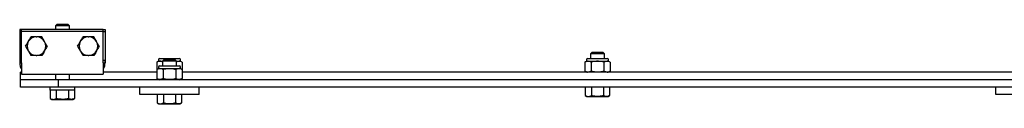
# Model space of a CAD drawing. Header units: inches. Extents: x -2 to 115, y -4 to 88.
# Tile 2 of 9: x -1.67 to 31.45, y 47.23 to 49.92. Entities that reach past the tile are written whole.
import ezdxf

# ---------------------------------------------------------------- set-up
doc = ezdxf.new("R2010")
doc.units = ezdxf.units.IN
doc.header["$MEASUREMENT"] = 0

msp = doc.modelspace()

# ---------------------------------------------------------------- linework, layer by layer
at = {"color": 7, "linetype": 'Continuous', "lineweight": 25}
for p, q in [((-1.61, 49.736), (-1.672, 49.736)), ((-1.672, 49.736), (-1.672, 49.673)), ((1.14, 49.736), (-1.61, 49.736)), ((-1.61, 49.673), (-1.61, 49.736)), ((-0.412, 49.918), (-0.471, 49.859)), ((-0.471, 49.859), (-0.471, 49.736)), ((-0.235, 49.859), (-0.471, 49.859)), ((-0.412, 49.918), (-0.235, 49.918)), ((-0.235, 49.918), (-0.058, 49.918)), ((0.001, 49.859), (-0.235, 49.859)), ((0.001, 49.859), (-0.058, 49.918)), ((0.001, 49.736), (0.001, 49.859)), ((1.14, 49.673), (1.14, 49.736)), ((1.14, 49.736), (1.203, 49.736)), ((1.203, 49.736), (1.203, 49.673)), ((-1.61, 49.673), (-1.672, 49.673)), ((-1.672, 49.673), (-1.672, 48.704)), ((1.14, 49.673), (-1.61, 49.673)), ((-1.61, 48.611), (-1.61, 49.673)), ((-1.122, 49.488), (-1.098, 49.488)), ((0.628, 49.488), (0.652, 49.488)), ((1.14, 48.611), (1.14, 49.673)), ((1.14, 49.673), (1.203, 49.673)), ((1.203, 49.673), (1.203, 48.704)), ((-1.61, 48.704), (-1.672, 48.704)), ((-1.672, 48.704), (-1.672, 48.611)), ((-1.122, 48.858), (-1.098, 48.858)), ((0.628, 48.858), (0.652, 48.858)), ((1.14, 48.704), (1.203, 48.704)), ((1.203, 48.704), (1.203, 48.611)), ((2.995, 48.723), (2.995, 48.672)), ((3.034, 48.763), (3.365, 48.763)), ((3.188, 48.729), (3.129, 48.67)), ((3.188, 48.729), (3.365, 48.729)), ((3.365, 48.763), (3.696, 48.763)), ((3.365, 48.729), (3.542, 48.729)), ((3.601, 48.67), (3.542, 48.729)), ((3.735, 48.672), (3.735, 48.723)), ((17.395, 48.723), (17.395, 48.672)), ((17.434, 48.763), (17.765, 48.763)), ((17.588, 48.979), (17.529, 48.92)), ((17.529, 48.92), (17.529, 48.763)), ((17.765, 48.92), (17.529, 48.92)), ((17.588, 48.979), (17.765, 48.979)), ((17.765, 48.979), (17.942, 48.979)), ((18.001, 48.92), (17.765, 48.92)), ((17.765, 48.763), (18.096, 48.763)), ((18.001, 48.92), (17.942, 48.979)), ((18.001, 48.763), (18.001, 48.92)), ((18.135, 48.672), (18.135, 48.723)), ((-1.672, 48.673), (-1.662, 48.596)), ((-1.61, 48.611), (-1.672, 48.611)), ((-1.61, 48.611), (-1.61, 48.236)), ((1.14, 48.611), (1.14, 48.236)), ((1.14, 48.611), (1.203, 48.611)), ((1.192, 48.6), (1.203, 48.673)), ((2.938, 48.634), (2.938, 48.384)), ((2.938, 48.384), (2.938, 48.086)), ((2.995, 48.672), (3.131, 48.672)), ((2.995, 48.473), (2.995, 48.422)), ((2.995, 48.422), (3.365, 48.422)), ((3.034, 48.513), (3.365, 48.513)), ((3.129, 48.67), (3.129, 48.513)), ((3.365, 48.67), (3.129, 48.67)), ((3.151, 48.384), (3.151, 48.086)), ((3.601, 48.67), (3.365, 48.67)), ((3.365, 48.513), (3.696, 48.513)), ((3.365, 48.422), (3.735, 48.422)), ((3.579, 48.384), (3.579, 48.086)), ((3.599, 48.672), (3.735, 48.672)), ((3.601, 48.513), (3.601, 48.67)), ((3.735, 48.422), (3.735, 48.473)), ((3.792, 48.634), (3.792, 48.384)), ((3.792, 48.384), (3.792, 48.086)), ((17.338, 48.634), (17.338, 48.336)), ((17.395, 48.672), (17.765, 48.672)), ((17.551, 48.634), (17.551, 48.336)), ((17.765, 48.672), (18.135, 48.672)), ((17.979, 48.634), (17.979, 48.336)), ((18.192, 48.634), (18.192, 48.336)), ((-1.643, 48.048), (-1.643, 48.298)), ((-1.61, 48.298), (-1.643, 48.298)), ((-1.643, 47.798), (-1.643, 48.048)), ((-0.363, 48.048), (-1.643, 48.048)), ((-1.61, 48.236), (1.14, 48.236)), ((-0.471, 48.236), (-0.471, 48.048)), ((-0.363, 47.798), (-0.363, 48.048)), ((17.765, 48.048), (-0.363, 48.048)), ((0.001, 48.048), (0.001, 48.236)), ((2.938, 48.298), (1.14, 48.298)), ((34.39, 48.298), (3.792, 48.298)), ((35.893, 48.048), (17.765, 48.048)), ((-0.363, 47.798), (-1.643, 47.798)), ((-0.648, 47.7), (-0.648, 47.798)), ((0.179, 47.7), (-0.648, 47.7)), ((-0.644, 47.7), (-0.644, 47.416)), ((-0.44, 47.7), (-0.44, 47.416)), ((3.727, 47.798), (-0.363, 47.798)), ((-0.03, 47.7), (-0.03, 47.416)), ((0.174, 47.7), (0.174, 47.416)), ((0.179, 47.7), (0.179, 47.798)), ((2.365, 47.548), (2.365, 47.798)), ((4.365, 47.798), (3.727, 47.798)), ((31.165, 47.798), (4.365, 47.798)), ((4.365, 47.548), (4.365, 47.798)), ((17.356, 47.798), (17.356, 47.515)), ((17.56, 47.798), (17.56, 47.515)), ((17.97, 47.798), (17.97, 47.515)), ((18.174, 47.798), (18.174, 47.515)), ((31.165, 47.548), (31.165, 47.798)), ((33.165, 47.798), (31.165, 47.798)), ((-0.644, 47.416), (-0.589, 47.385)), ((-0.589, 47.385), (-0.542, 47.385)), ((-0.542, 47.385), (-0.235, 47.385)), ((-0.235, 47.385), (0.072, 47.385)), ((0.072, 47.385), (0.12, 47.385)), ((0.12, 47.385), (0.174, 47.416)), ((4.365, 47.548), (2.365, 47.548)), ((2.956, 47.548), (2.956, 47.265)), ((3.16, 47.548), (3.16, 47.265)), ((3.57, 47.548), (3.57, 47.265)), ((3.774, 47.548), (3.774, 47.265)), ((17.356, 47.515), (17.411, 47.483)), ((17.411, 47.483), (17.458, 47.483)), ((17.458, 47.483), (17.765, 47.483)), ((17.765, 47.483), (18.072, 47.483)), ((18.072, 47.483), (18.12, 47.483)), ((18.12, 47.483), (18.174, 47.515)), ((33.165, 47.548), (31.165, 47.548)), ((2.956, 47.265), (3.011, 47.233)), ((3.011, 47.233), (3.058, 47.233)), ((3.058, 47.233), (3.365, 47.233)), ((3.365, 47.233), (3.672, 47.233)), ((3.672, 47.233), (3.72, 47.233)), ((3.72, 47.233), (3.774, 47.265))]:
    msp.add_line(p, q, dxfattribs=at)
for centre, radius, start, end in [((-1.11, 49.173), 0.315, 92.1255, 150.0228), ((-1.11, 49.173), 0.315, 29.9772, 87.8745), ((0.64, 49.173), 0.315, 92.1255, 150.0228), ((0.64, 49.173), 0.315, 29.9772, 87.8745), ((-1.11, 49.173), 0.315, 150.0228, 209.9772), ((-1.11, 49.173), 0.315, 330.0228, 29.9772), ((0.64, 49.173), 0.315, 150.0228, 209.9772), ((0.64, 49.173), 0.315, 330.0228, 29.9772), ((-1.11, 49.173), 0.315, 209.9772, 267.8745), ((-1.11, 49.173), 0.315, 272.1255, 330.0228), ((0.64, 49.173), 0.315, 209.9772, 267.8745), ((0.64, 49.173), 0.315, 272.1255, 330.0228), ((3.034, 48.723), 0.0394, 90, 180), ((3.696, 48.723), 0.0394, 0, 90), ((17.434, 48.723), 0.0394, 90, 180), ((18.096, 48.723), 0.0394, 0, 90), ((3.035, 48.528), 0.145, 90, 132.5016), ((3.035, 48.278), 0.145, 90, 132.5016), ((3.034, 48.473), 0.0394, 90, 180), ((3.695, 48.528), 0.145, 47.526, 90), ((3.695, 48.278), 0.145, 47.526, 90), ((3.696, 48.473), 0.0394, 0, 90), ((17.435, 48.528), 0.145, 90, 132.5016), ((18.095, 48.528), 0.145, 47.526, 90), ((3.035, 48.193), 0.145, 243.6779, 270), ((3.695, 48.193), 0.145, 270, 312.5016), ((17.435, 48.443), 0.145, 243.6779, 270), ((18.095, 48.443), 0.145, 270, 312.5016)]:
    msp.add_arc(centre, radius, start, end, dxfattribs=at)
for points, knots in [([(-1.383, 49.33), (-1.38, 49.334), (-1.364, 49.362), (-1.333, 49.416), (-1.306, 49.464), (-1.292, 49.488)], [0, 0, 0, 0, 0.070856, 0.531182, 1, 1, 1, 1]), ([(-1.122, 49.488), (-1.135, 49.488), (-1.193, 49.488), (-1.249, 49.488), (-1.292, 49.488)], [0, 0, 0, 0, 0.236472, 1, 1, 1, 1]), ([(-0.928, 49.488), (-0.936, 49.488), (-0.991, 49.488), (-1.049, 49.488), (-1.098, 49.488)], [0, 0, 0, 0, 0.140528, 1, 1, 1, 1]), ([(-0.837, 49.33), (-0.839, 49.334), (-0.856, 49.362), (-0.886, 49.416), (-0.914, 49.464), (-0.928, 49.488)], [0, 0, 0, 0, 0.070856, 0.531185, 1, 1, 1, 1]), ([(0.367, 49.33), (0.37, 49.334), (0.386, 49.362), (0.417, 49.416), (0.444, 49.464), (0.458, 49.488)], [0, 0, 0, 0, 0.070856, 0.531188, 1, 1, 1, 1]), ([(0.628, 49.488), (0.615, 49.488), (0.557, 49.488), (0.501, 49.488), (0.458, 49.488)], [0, 0, 0, 0, 0.236472, 1, 1, 1, 1]), ([(0.822, 49.488), (0.814, 49.488), (0.759, 49.488), (0.701, 49.488), (0.652, 49.488)], [0, 0, 0, 0, 0.140526, 1, 1, 1, 1]), ([(0.913, 49.33), (0.911, 49.334), (0.894, 49.362), (0.864, 49.416), (0.836, 49.464), (0.822, 49.488)], [0, 0, 0, 0, 0.070856, 0.531188, 1, 1, 1, 1]), ([(-1.473, 49.173), (-1.459, 49.199), (-1.429, 49.25), (-1.398, 49.304), (-1.383, 49.33)], [0, 0, 0, 0, 0.495459, 1, 1, 1, 1]), ([(-1.473, 49.173), (-1.459, 49.148), (-1.429, 49.096), (-1.398, 49.043), (-1.383, 49.016)], [0, 0, 0, 0, 0.49546, 1, 1, 1, 1]), ([(-0.746, 49.173), (-0.761, 49.199), (-0.791, 49.25), (-0.822, 49.304), (-0.837, 49.33)], [0, 0, 0, 0, 0.495463, 1, 1, 1, 1]), ([(-0.746, 49.173), (-0.761, 49.148), (-0.791, 49.096), (-0.822, 49.043), (-0.837, 49.016)], [0, 0, 0, 0, 0.495463, 1, 1, 1, 1]), ([(0.277, 49.173), (0.291, 49.199), (0.321, 49.25), (0.352, 49.304), (0.367, 49.33)], [0, 0, 0, 0, 0.495466, 1, 1, 1, 1]), ([(0.277, 49.173), (0.291, 49.148), (0.321, 49.096), (0.352, 49.043), (0.367, 49.016)], [0, 0, 0, 0, 0.495466, 1, 1, 1, 1]), ([(1.004, 49.173), (0.989, 49.199), (0.959, 49.25), (0.928, 49.304), (0.913, 49.33)], [0, 0, 0, 0, 0.495463, 1, 1, 1, 1]), ([(1.004, 49.173), (0.989, 49.148), (0.959, 49.096), (0.928, 49.043), (0.913, 49.016)], [0, 0, 0, 0, 0.495463, 1, 1, 1, 1]), ([(-1.383, 49.016), (-1.38, 49.012), (-1.364, 48.984), (-1.333, 48.931), (-1.306, 48.883), (-1.292, 48.858)], [0, 0, 0, 0, 0.0708557, 0.531182, 1, 1, 1, 1]), ([(-1.122, 48.858), (-1.135, 48.858), (-1.193, 48.858), (-1.249, 48.858), (-1.292, 48.858)], [0, 0, 0, 0, 0.236472, 1, 1, 1, 1]), ([(-0.928, 48.858), (-0.936, 48.858), (-0.991, 48.858), (-1.049, 48.858), (-1.098, 48.858)], [0, 0, 0, 0, 0.140528, 1, 1, 1, 1]), ([(-0.837, 49.016), (-0.839, 49.012), (-0.856, 48.984), (-0.886, 48.931), (-0.914, 48.883), (-0.928, 48.858)], [0, 0, 0, 0, 0.070855, 0.531185, 1, 1, 1, 1]), ([(0.367, 49.016), (0.37, 49.012), (0.386, 48.984), (0.417, 48.931), (0.444, 48.883), (0.458, 48.858)], [0, 0, 0, 0, 0.070856, 0.531188, 1, 1, 1, 1]), ([(0.628, 48.858), (0.615, 48.858), (0.557, 48.858), (0.501, 48.858), (0.458, 48.858)], [0, 0, 0, 0, 0.236472, 1, 1, 1, 1]), ([(0.822, 48.858), (0.814, 48.858), (0.759, 48.858), (0.701, 48.858), (0.652, 48.858)], [0, 0, 0, 0, 0.140526, 1, 1, 1, 1]), ([(0.913, 49.016), (0.911, 49.012), (0.894, 48.984), (0.864, 48.931), (0.836, 48.883), (0.822, 48.858)], [0, 0, 0, 0, 0.070856, 0.531188, 1, 1, 1, 1]), ([(-1.672, 48.611), (-1.669, 48.576), (-1.663, 48.508), (-1.636, 48.436), (-1.612, 48.407), (-1.61, 48.405)], [0, 0, 0, 0, 0.47896, 0.961992, 1, 1, 1, 1]), ([(1.14, 48.405), (1.142, 48.407), (1.166, 48.436), (1.193, 48.508), (1.199, 48.576), (1.203, 48.611)], [0, 0, 0, 0, 0.038008, 0.52104, 1, 1, 1, 1]), ([(3.129, 48.646), (3.12, 48.651), (3.079, 48.675), (3.024, 48.668), (2.969, 48.657), (2.948, 48.642), (2.938, 48.634)], [0, 0, 0, 0, 0.142327, 0.665683, 0.830901, 1, 1, 1, 1]), ([(3.151, 48.384), (3.135, 48.394), (3.086, 48.424), (3.024, 48.418), (2.969, 48.406), (2.948, 48.392), (2.938, 48.384)], [0, 0, 0, 0, 0.2344124, 0.7015803, 0.8490571, 1, 1, 1, 1]), ([(3.579, 48.384), (3.557, 48.392), (3.488, 48.416), (3.37, 48.417), (3.249, 48.414), (3.178, 48.396), (3.152, 48.384), (3.151, 48.384)], [0, 0, 0, 0, 0.159839, 0.499981, 0.806541, 0.995341, 1, 1, 1, 1]), ([(3.792, 48.384), (3.776, 48.394), (3.727, 48.424), (3.665, 48.418), (3.61, 48.406), (3.589, 48.392), (3.579, 48.384)], [0, 0, 0, 0, 0.234409, 0.701578, 0.849057, 1, 1, 1, 1]), ([(3.792, 48.634), (3.776, 48.644), (3.727, 48.674), (3.665, 48.667), (3.617, 48.659), (3.604, 48.65), (3.601, 48.649)], [0, 0, 0, 0, 0.263074, 0.787363, 0.952875, 1, 1, 1, 1]), ([(17.551, 48.634), (17.535, 48.644), (17.486, 48.674), (17.424, 48.668), (17.369, 48.656), (17.348, 48.642), (17.338, 48.634)], [0, 0, 0, 0, 0.23441, 0.701579, 0.849057, 1, 1, 1, 1]), ([(17.979, 48.634), (17.957, 48.642), (17.888, 48.666), (17.77, 48.667), (17.649, 48.664), (17.578, 48.646), (17.552, 48.634), (17.551, 48.634)], [0, 0, 0, 0, 0.159839, 0.499981, 0.806541, 0.99534, 1, 1, 1, 1]), ([(18.192, 48.634), (18.176, 48.644), (18.127, 48.674), (18.065, 48.668), (18.01, 48.656), (17.989, 48.642), (17.979, 48.634)], [0, 0, 0, 0, 0.23441, 0.701579, 0.849057, 1, 1, 1, 1]), ([(3.151, 48.086), (3.135, 48.076), (3.086, 48.047), (3.024, 48.052), (2.969, 48.064), (2.948, 48.079), (2.938, 48.086)], [0, 0, 0, 0, 0.234412, 0.70158, 0.849057, 1, 1, 1, 1]), ([(3.579, 48.086), (3.557, 48.078), (3.488, 48.054), (3.37, 48.053), (3.249, 48.056), (3.178, 48.074), (3.152, 48.086), (3.151, 48.086)], [0, 0, 0, 0, 0.159839, 0.499981, 0.806541, 0.995341, 1, 1, 1, 1]), ([(3.792, 48.086), (3.776, 48.076), (3.727, 48.047), (3.665, 48.052), (3.61, 48.064), (3.589, 48.079), (3.579, 48.086)], [0, 0, 0, 0, 0.2344088, 0.7015779, 0.8490571, 1, 1, 1, 1]), ([(17.551, 48.336), (17.535, 48.326), (17.486, 48.297), (17.424, 48.302), (17.369, 48.314), (17.348, 48.329), (17.338, 48.336)], [0, 0, 0, 0, 0.23441, 0.701579, 0.849057, 1, 1, 1, 1]), ([(17.979, 48.336), (17.957, 48.328), (17.888, 48.304), (17.77, 48.303), (17.649, 48.306), (17.578, 48.324), (17.552, 48.336), (17.551, 48.336)], [0, 0, 0, 0, 0.159839, 0.499981, 0.806541, 0.99534, 1, 1, 1, 1]), ([(18.192, 48.336), (18.176, 48.326), (18.127, 48.297), (18.065, 48.302), (18.01, 48.314), (17.989, 48.329), (17.979, 48.336)], [0, 0, 0, 0, 0.23441, 0.701579, 0.849057, 1, 1, 1, 1]), ([(-0.644, 47.416), (-0.628, 47.408), (-0.594, 47.39), (-0.559, 47.386), (-0.542, 47.385)], [0, 0, 0, 0, 0.495456, 1, 1, 1, 1]), ([(-0.542, 47.385), (-0.539, 47.385), (-0.521, 47.385), (-0.486, 47.392), (-0.455, 47.408), (-0.44, 47.416)], [0, 0, 0, 0, 0.0700856, 0.5307789, 1, 1, 1, 1]), ([(-0.235, 47.385), (-0.291, 47.389), (-0.36, 47.394), (-0.427, 47.413), (-0.44, 47.416)], [0, 0, 0, 0, 0.810171, 1, 1, 1, 1]), ([(-0.03, 47.416), (-0.083, 47.403), (-0.151, 47.386), (-0.22, 47.385), (-0.235, 47.385)], [0, 0, 0, 0, 0.784734, 1, 1, 1, 1]), ([(0.072, 47.385), (0.07, 47.385), (0.051, 47.385), (0.017, 47.392), (-0.014, 47.408), (-0.03, 47.416)], [0, 0, 0, 0, 0.070086, 0.530782, 1, 1, 1, 1]), ([(0.174, 47.416), (0.158, 47.408), (0.124, 47.39), (0.09, 47.386), (0.072, 47.385)], [0, 0, 0, 0, 0.495456, 1, 1, 1, 1]), ([(17.356, 47.515), (17.372, 47.506), (17.406, 47.488), (17.441, 47.485), (17.458, 47.483)], [0, 0, 0, 0, 0.495458, 1, 1, 1, 1]), ([(17.458, 47.483), (17.461, 47.483), (17.479, 47.484), (17.514, 47.49), (17.545, 47.507), (17.56, 47.515)], [0, 0, 0, 0, 0.070091, 0.530785, 1, 1, 1, 1]), ([(17.765, 47.483), (17.709, 47.487), (17.64, 47.493), (17.573, 47.511), (17.56, 47.515)], [0, 0, 0, 0, 0.8101714, 1, 1, 1, 1]), ([(17.97, 47.515), (17.917, 47.502), (17.849, 47.485), (17.78, 47.483), (17.765, 47.483)], [0, 0, 0, 0, 0.784739, 1, 1, 1, 1]), ([(18.072, 47.483), (18.07, 47.483), (18.051, 47.484), (18.017, 47.49), (17.986, 47.507), (17.97, 47.515)], [0, 0, 0, 0, 0.07009, 0.530784, 1, 1, 1, 1]), ([(18.174, 47.515), (18.158, 47.506), (18.124, 47.488), (18.09, 47.485), (18.072, 47.483)], [0, 0, 0, 0, 0.495458, 1, 1, 1, 1]), ([(2.956, 47.265), (2.972, 47.256), (3.006, 47.238), (3.041, 47.235), (3.058, 47.233)], [0, 0, 0, 0, 0.495458, 1, 1, 1, 1]), ([(3.058, 47.233), (3.061, 47.233), (3.079, 47.234), (3.114, 47.24), (3.145, 47.257), (3.16, 47.265)], [0, 0, 0, 0, 0.0700908, 0.5307866, 1, 1, 1, 1]), ([(3.365, 47.233), (3.309, 47.237), (3.24, 47.243), (3.173, 47.261), (3.16, 47.265)], [0, 0, 0, 0, 0.810168, 1, 1, 1, 1]), ([(3.57, 47.265), (3.517, 47.252), (3.449, 47.235), (3.38, 47.233), (3.365, 47.233)], [0, 0, 0, 0, 0.784739, 1, 1, 1, 1]), ([(3.672, 47.233), (3.67, 47.233), (3.651, 47.234), (3.617, 47.24), (3.586, 47.257), (3.57, 47.265)], [0, 0, 0, 0, 0.0700935, 0.530788, 1, 1, 1, 1]), ([(3.774, 47.265), (3.758, 47.256), (3.724, 47.238), (3.69, 47.235), (3.672, 47.233)], [0, 0, 0, 0, 0.495459, 1, 1, 1, 1])]:
    msp.add_open_spline(points, degree=3, knots=knots, dxfattribs=at)

doc.saveas('drawing.dxf')
